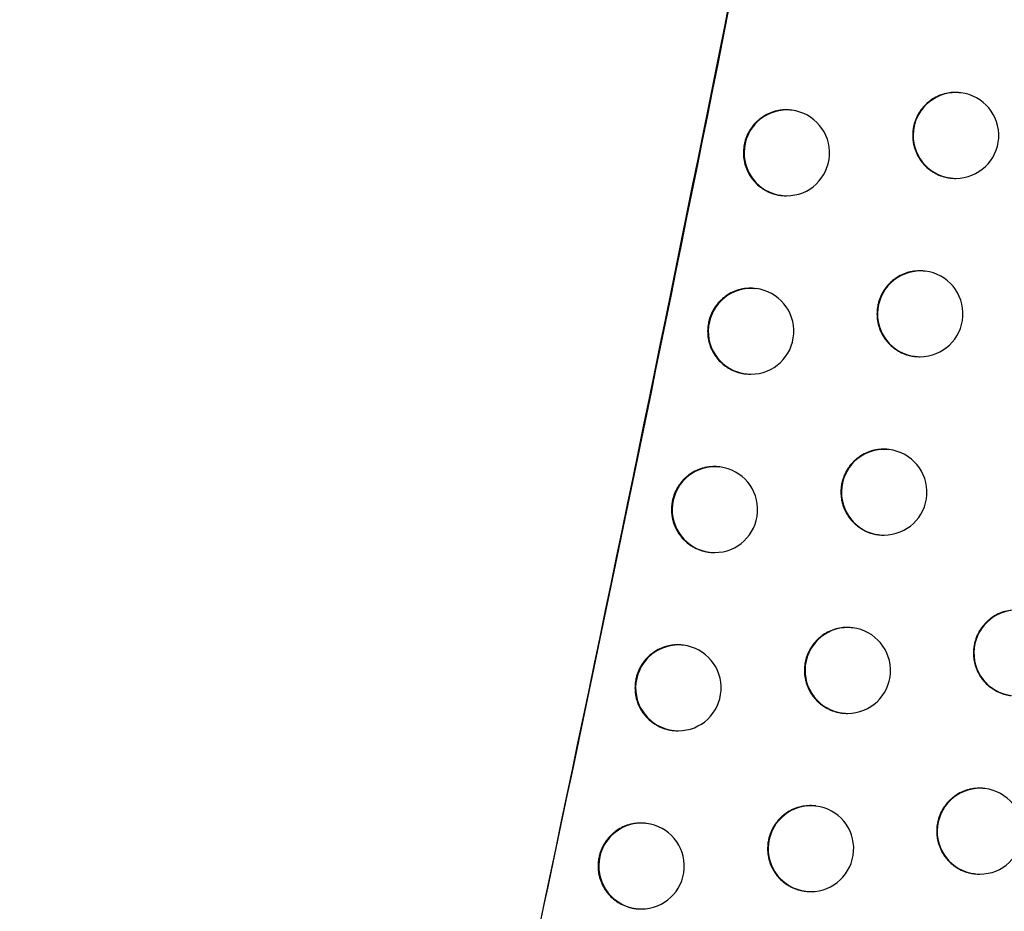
# Model space of a CAD drawing. Header units: millimetres. Extents: x -0.66 to 0.91, y -0.4 to 0.64.
# Tile 33 of 171: x -0.127 to -0.1156, y 0.0315 to 0.0418. Entities that reach past the tile are written whole.
import ezdxf

# ---------------------------------------------------------------- set-up
doc = ezdxf.new("R2010")
doc.units = ezdxf.units.MM
doc.layers.add('FORMAT', color=7, linetype='Continuous')

msp = doc.modelspace()

# ---------------------------------------------------------------- linework, layer by layer
at = {"layer": 'FORMAT', "color": 7, "linetype": 'Continuous', "lineweight": 25}
for p, q in [((-0.116074, 0.040998), (-0.116082, 0.040999)), ((-0.118043, 0.040795), (-0.118051, 0.040796)), ((-0.1162, 0.040006), (-0.116193, 0.040005)), ((-0.11817, 0.039803), (-0.118162, 0.039802)), ((-0.116489, 0.038919), (-0.116497, 0.03892)), ((-0.11846, 0.038716), (-0.118467, 0.038717)), ((-0.116615, 0.037927), (-0.116608, 0.037926)), ((-0.118586, 0.037724), (-0.118579, 0.037723)), ((-0.116909, 0.036841), (-0.116917, 0.036842)), ((-0.118881, 0.036638), (-0.118888, 0.036639)), ((-0.117035, 0.035849), (-0.117028, 0.035848)), ((-0.119007, 0.035646), (-0.119, 0.035646)), ((-0.117334, 0.034764), (-0.117341, 0.034765)), ((-0.119306, 0.034562), (-0.119313, 0.034562)), ((-0.11746, 0.033772), (-0.117453, 0.033772)), ((-0.119432, 0.03357), (-0.119425, 0.033569)), ((-0.115794, 0.032892), (-0.115802, 0.032893)), ((-0.117762, 0.032688), (-0.11777, 0.032689)), ((-0.119735, 0.032486), (-0.119743, 0.032487)), ((-0.11592, 0.0319), (-0.115913, 0.031899)), ((-0.117888, 0.031696), (-0.117881, 0.031696)), ((-0.119862, 0.031494), (-0.119854, 0.031493))]:
    msp.add_line(p, q, dxfattribs=at)
for centre, radius, start, end in [((-0.11613, 0.040501), 0.0005000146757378, 83.60458, 262.726615), ((-0.116133, 0.040501), 0.0005, 270, 83.165598), ((-0.118099, 0.040298), 0.0005000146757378, 83.60458, 262.726615), ((-0.118103, 0.040298), 0.0005, 270, 83.165598), ((-0.116133, 0.040501), 0.0005, 263.165598, 270), ((-0.118103, 0.040298), 0.0005, 263.165598, 270), ((-0.116545, 0.038422), 0.0005000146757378, 83.60458, 262.726615), ((-0.116549, 0.038423), 0.0005, 270, 83.165598), ((-0.118515, 0.038219), 0.0005000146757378, 83.60458, 262.726615), ((-0.118519, 0.03822), 0.0005, 270, 83.165598), ((-0.116549, 0.038423), 0.0005, 263.165598, 270), ((-0.118519, 0.03822), 0.0005, 263.165598, 270), ((-0.116965, 0.036344), 0.0005000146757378, 83.60458, 262.726615), ((-0.116969, 0.036345), 0.0005, 270, 83.165598), ((-0.118936, 0.036142), 0.0005000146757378, 83.60458, 262.726615), ((-0.11894, 0.036142), 0.0005, 270, 83.165598), ((-0.116969, 0.036345), 0.0005, 263.165598, 270), ((-0.11894, 0.036142), 0.0005, 263.165598, 270), ((-0.115422, 0.034471), 0.0005000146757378, 83.60458, 262.726615), ((-0.117389, 0.034268), 0.0005000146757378, 83.60458, 262.726615), ((-0.117393, 0.034268), 0.0005, 270, 83.165598), ((-0.119361, 0.034065), 0.0005000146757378, 83.60458, 262.726615), ((-0.119365, 0.034065), 0.0005, 270, 83.165598), ((-0.117393, 0.034268), 0.0005, 263.165598, 270), ((-0.119365, 0.034065), 0.0005, 263.165598, 270), ((-0.11585, 0.032395), 0.0005000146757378, 83.60458, 262.726615), ((-0.115854, 0.032395), 0.0005, 270, 83.165598), ((-0.117818, 0.032192), 0.0005000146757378, 83.60458, 262.726615), ((-0.117822, 0.032192), 0.0005, 270, 83.165598), ((-0.119791, 0.031989), 0.0005000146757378, 83.60458, 262.726615), ((-0.119795, 0.031989), 0.0005, 270, 83.165598), ((-0.115854, 0.032395), 0.0005, 263.165598, 270), ((-0.117822, 0.032192), 0.0005, 263.165598, 270), ((-0.119795, 0.031989), 0.0005, 263.165598, 270)]:
    msp.add_arc(centre, radius, start, end, dxfattribs=at)
for points, knots in [([(-0.135034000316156, 0.0236943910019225), (-0.1328476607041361, 0.0358943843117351), (-0.1284744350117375, 0.0602974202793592), (-0.1232830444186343, 0.097129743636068), (-0.1207408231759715, 0.121791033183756), (-0.1194698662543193, 0.1341201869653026)], [0, 0, 0, 0, 0.3333046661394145, 0.6666926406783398, 1, 1, 1, 1]), ([(-0.1313642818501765, 0.0217882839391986), (-0.130829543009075, 0.0246374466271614), (-0.1280953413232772, 0.0392056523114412), (-0.1237034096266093, 0.0655934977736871), (-0.1203849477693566, 0.0897799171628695), (-0.1188880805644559, 0.1021753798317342), (-0.1188207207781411, 0.1027331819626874)], [0, 0, 0, 0, 0.106155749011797, 0.5427906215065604, 0.979425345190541, 1, 1, 1, 1]), ([(-0.1230889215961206, 0.0213730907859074), (-0.1216800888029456, 0.0279605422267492), (-0.1188618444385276, 0.041138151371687), (-0.1151476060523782, 0.061017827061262), (-0.1117764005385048, 0.0809722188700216), (-0.109875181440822, 0.0943342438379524), (-0.1089243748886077, 0.1010166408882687)], [0, 0, 0, 0, 0.2497424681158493, 0.499587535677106, 0.7497419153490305, 0.9999999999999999, 0.9999999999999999, 0.9999999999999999, 0.9999999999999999]), ([(-0.1099914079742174, 0.093431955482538), (-0.1118663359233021, 0.0813300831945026), (-0.114735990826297, 0.0628076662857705), (-0.1193447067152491, 0.0388104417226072), (-0.1219177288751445, 0.0268984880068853), (-0.1231189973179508, 0.0213371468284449)], [0, 0, 0, 0, 0.5012165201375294, 0.7671326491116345, 1, 1, 1, 1]), ([(-0.1160817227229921, 0.0409975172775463), (-0.1160886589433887, 0.0409987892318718), (-0.1161095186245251, 0.0410026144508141), (-0.1161445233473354, 0.0410026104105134), (-0.1161999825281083, 0.0410001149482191), (-0.1162550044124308, 0.0409899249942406), (-0.1163080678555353, 0.040973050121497), (-0.1163595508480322, 0.0409516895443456), (-0.1164082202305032, 0.040923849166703), (-0.1164528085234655, 0.0408901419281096), (-0.1164944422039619, 0.0408527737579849), (-0.1165312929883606, 0.040810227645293), (-0.1165623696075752, 0.040763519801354), (-0.116589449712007, 0.0407143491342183), (-0.1166103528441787, 0.0406618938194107), (-0.1166252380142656, 0.0406039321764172), (-0.1166333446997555, 0.0405550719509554), (-0.116634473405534, 0.0405199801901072), (-0.1166350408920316, 0.0405023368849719)], [0, 0, 0, 0, 0.0253393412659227, 0.0762044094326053, 0.1252831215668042, 0.2251080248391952, 0.2759736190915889, 0.3250522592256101, 0.4248770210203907, 0.4757425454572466, 0.524821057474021, 0.6246455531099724, 0.6755109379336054, 0.7245894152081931, 0.8244138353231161, 0.8752791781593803, 0.9372933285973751, 1, 1, 1, 1]), ([(-0.1180512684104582, 0.0407943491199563), (-0.1180582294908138, 0.0407956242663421), (-0.1180791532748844, 0.0407994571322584), (-0.118114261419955, 0.0407994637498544), (-0.1181698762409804, 0.0407969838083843), (-0.1182250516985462, 0.0407868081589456), (-0.1182782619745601, 0.0407699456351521), (-0.1183298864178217, 0.0407485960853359), (-0.1183786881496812, 0.040720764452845), (-0.1184233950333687, 0.0406870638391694), (-0.1184651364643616, 0.0406497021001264), (-0.1185020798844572, 0.0406071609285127), (-0.1185332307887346, 0.0405604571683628), (-0.1185603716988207, 0.040511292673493), (-0.1185813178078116, 0.0404588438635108), (-0.1185962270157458, 0.0404008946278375), (-0.1186043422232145, 0.0403520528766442), (-0.1186054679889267, 0.0403169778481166), (-0.1186060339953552, 0.040299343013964)], [0, 0, 0, 0, 0.0253610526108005, 0.0762308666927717, 0.125315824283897, 0.2251534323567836, 0.276025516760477, 0.3251100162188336, 0.4249469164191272, 0.4758188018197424, 0.524899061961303, 0.6247275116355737, 0.675595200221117, 0.7246686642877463, 0.8244832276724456, 0.8753437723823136, 0.9373260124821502, 1, 1, 1, 1]), ([(-0.1166350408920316, 0.0405023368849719), (-0.1166347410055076, 0.0404885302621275), (-0.1166341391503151, 0.040460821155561), (-0.1166288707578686, 0.0404191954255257), (-0.1166202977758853, 0.0403776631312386), (-0.1166082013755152, 0.0403371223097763), (-0.1165877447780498, 0.0402848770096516), (-0.1165608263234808, 0.0402354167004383), (-0.1165280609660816, 0.0401900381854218), (-0.1164916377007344, 0.0401476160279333), (-0.1164500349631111, 0.040109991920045), (-0.1164042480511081, 0.0400781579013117), (-0.1163559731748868, 0.0400503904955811), (-0.1163044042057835, 0.0400285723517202), (-0.116250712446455, 0.040014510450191), (-0.1162201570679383, 0.0400074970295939), (-0.1162031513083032, 0.040006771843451), (-0.1161997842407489, 0.0400066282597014)], [0, 0, 0, 0, 0.0570451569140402, 0.1144863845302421, 0.1731767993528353, 0.2322988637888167, 0.2893440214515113, 0.4053725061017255, 0.4644946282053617, 0.5215391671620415, 0.6375664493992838, 0.6966879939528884, 0.7537310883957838, 0.8697554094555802, 0.9288754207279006, 0.9859176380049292, 1, 1, 1, 1]), ([(-0.1186060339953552, 0.040299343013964), (-0.1186057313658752, 0.0402855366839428), (-0.1186051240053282, 0.0402578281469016), (-0.1185998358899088, 0.0402162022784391), (-0.1185912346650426, 0.0401746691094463), (-0.1185791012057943, 0.0401341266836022), (-0.1185585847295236, 0.0400818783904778), (-0.1185315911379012, 0.0400324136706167), (-0.1184987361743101, 0.039987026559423), (-0.1184622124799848, 0.0399445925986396), (-0.1184204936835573, 0.0399069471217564), (-0.1183745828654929, 0.0398751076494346), (-0.1183383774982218, 0.0398542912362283), (-0.1183006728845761, 0.0398366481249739), (-0.1182611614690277, 0.0398220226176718), (-0.1182206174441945, 0.0398111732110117), (-0.1181899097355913, 0.0398048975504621), (-0.1181729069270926, 0.0398033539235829), (-0.1181695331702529, 0.0398030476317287)], [0, 0, 0, 0, 0.0570302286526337, 0.1144564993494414, 0.1731317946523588, 0.2322386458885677, 0.2892688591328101, 0.4052665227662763, 0.4643726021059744, 0.5214100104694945, 0.6374222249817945, 0.6965357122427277, 0.7535805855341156, 0.8110215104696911, 0.8697115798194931, 0.9288332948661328, 0.9858788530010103, 1, 1, 1, 1]), ([(-0.1164971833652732, 0.0389187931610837), (-0.1165041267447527, 0.0389200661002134), (-0.1165250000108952, 0.0389238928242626), (-0.1165600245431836, 0.0389238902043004), (-0.1166155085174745, 0.038921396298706), (-0.1166705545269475, 0.0389112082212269), (-0.1167236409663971, 0.0388943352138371), (-0.1167751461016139, 0.0388729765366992), (-0.1168238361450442, 0.0388451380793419), (-0.1168684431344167, 0.0388114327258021), (-0.1169100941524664, 0.0387740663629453), (-0.1169469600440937, 0.0387315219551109), (-0.1169780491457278, 0.0386848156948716), (-0.1170051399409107, 0.0386356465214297), (-0.1170260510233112, 0.0385831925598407), (-0.1170409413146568, 0.0385252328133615), (-0.1170490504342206, 0.0384763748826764), (-0.1170501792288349, 0.0384412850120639), (-0.1170507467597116, 0.0384236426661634)], [0, 0, 0, 0, 0.0253536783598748, 0.0762185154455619, 0.1252966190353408, 0.2251202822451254, 0.2759852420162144, 0.3250633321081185, 0.424886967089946, 0.4757519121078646, 0.5248299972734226, 0.6246536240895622, 0.6755185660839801, 0.7245966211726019, 0.8244201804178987, 0.8752850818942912, 0.9372963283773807, 1, 1, 1, 1]), ([(-0.1184675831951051, 0.0387157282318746), (-0.1184745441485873, 0.0387170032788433), (-0.1184954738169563, 0.0387208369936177), (-0.1185305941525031, 0.0387208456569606), (-0.1185862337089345, 0.0387183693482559), (-0.1186414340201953, 0.0387081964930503), (-0.1186946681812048, 0.0386913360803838), (-0.1187463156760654, 0.0386699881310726), (-0.1187951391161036, 0.0386421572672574), (-0.1188398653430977, 0.0386084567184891), (-0.1188816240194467, 0.0385710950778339), (-0.1189185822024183, 0.0385285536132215), (-0.1189497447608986, 0.0384818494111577), (-0.1189768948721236, 0.0384326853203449), (-0.1189978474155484, 0.0383802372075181), (-0.1190127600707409, 0.0383222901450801), (-0.1190208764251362, 0.038273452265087), (-0.1190220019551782, 0.0382383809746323), (-0.1190225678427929, 0.0382207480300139)], [0, 0, 0, 0, 0.0253506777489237, 0.0762225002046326, 0.1253104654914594, 0.2251541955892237, 0.2760294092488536, 0.325116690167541, 0.4249593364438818, 0.4758342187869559, 0.5249156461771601, 0.6247466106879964, 0.6756156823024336, 0.7246879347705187, 0.8245001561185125, 0.875359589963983, 0.9373340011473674, 0.9999999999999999, 0.9999999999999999, 0.9999999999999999, 0.9999999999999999]), ([(-0.1170507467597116, 0.0384236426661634), (-0.1170504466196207, 0.0384098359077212), (-0.1170498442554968, 0.038382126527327), (-0.1170445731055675, 0.0383405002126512), (-0.1170359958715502, 0.0382989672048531), (-0.1170238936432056, 0.0382584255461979), (-0.1170034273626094, 0.0382061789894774), (-0.1169764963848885, 0.0381567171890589), (-0.1169437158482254, 0.0381113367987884), (-0.1169072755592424, 0.038068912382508), (-0.1168656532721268, 0.0380312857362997), (-0.1168198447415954, 0.0379994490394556), (-0.1167715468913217, 0.0379716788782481), (-0.1167199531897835, 0.0379498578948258), (-0.1166662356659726, 0.037935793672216), (-0.1166356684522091, 0.0379287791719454), (-0.1166186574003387, 0.037928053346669), (-0.1166152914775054, 0.0379279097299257)], [0, 0, 0, 0, 0.0570454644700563, 0.1144870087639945, 0.1731777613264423, 0.2323001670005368, 0.2893456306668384, 0.4053747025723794, 0.4644970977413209, 0.5215425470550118, 0.637571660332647, 0.6966941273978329, 0.7537383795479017, 0.8697650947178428, 0.928886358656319, 0.9859289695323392, 1, 1, 1, 1]), ([(-0.1190225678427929, 0.0382207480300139), (-0.1190222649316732, 0.0382069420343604), (-0.1190216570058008, 0.0381792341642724), (-0.1190163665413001, 0.0381376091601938), (-0.1190077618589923, 0.0380960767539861), (-0.1189956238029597, 0.038055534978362), (-0.1189750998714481, 0.0380032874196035), (-0.1189480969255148, 0.0379538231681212), (-0.1189152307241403, 0.0379084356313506), (-0.1188786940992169, 0.03786600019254), (-0.1188369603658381, 0.0378283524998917), (-0.1187910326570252, 0.0377965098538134), (-0.1187548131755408, 0.0377756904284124), (-0.1187170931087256, 0.0377580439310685), (-0.1186775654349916, 0.0377434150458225), (-0.1186370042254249, 0.0377325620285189), (-0.1186062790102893, 0.0377262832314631), (-0.1185892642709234, 0.037724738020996), (-0.1185858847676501, 0.0377244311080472)], [0, 0, 0, 0, 0.0570272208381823, 0.1144504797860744, 0.17312273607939, 0.2322265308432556, 0.2892537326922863, 0.4052451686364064, 0.464347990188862, 0.5213843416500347, 0.6373942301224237, 0.6965064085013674, 0.7535531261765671, 0.8109958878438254, 0.8696877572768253, 0.9288112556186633, 0.9858603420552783, 1, 1, 1, 1]), ([(-0.1169170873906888, 0.0368409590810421), (-0.1169240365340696, 0.0368422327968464), (-0.1169449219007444, 0.0368460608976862), (-0.1169799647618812, 0.0368460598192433), (-0.1170354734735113, 0.0368435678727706), (-0.1170905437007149, 0.0368333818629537), (-0.1171436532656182, 0.0368165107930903), (-0.1171951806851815, 0.0367951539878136), (-0.1172438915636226, 0.0367673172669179), (-0.117288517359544, 0.036733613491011), (-0.1173301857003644, 0.0366962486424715), (-0.1173670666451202, 0.0366537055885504), (-0.1173981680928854, 0.0366070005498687), (-0.1174252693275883, 0.0365578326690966), (-0.1174461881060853, 0.0365053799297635), (-0.1174610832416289, 0.036447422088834), (-0.1174691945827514, 0.0363985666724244), (-0.117470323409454, 0.0363634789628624), (-0.1174708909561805, 0.036345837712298)], [0, 0, 0, 0, 0.0253632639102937, 0.0762282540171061, 0.1253063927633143, 0.2251301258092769, 0.2759951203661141, 0.3250732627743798, 0.4248970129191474, 0.4757620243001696, 0.524839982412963, 0.6246633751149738, 0.6755282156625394, 0.7246057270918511, 0.8244282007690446, 0.8752925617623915, 0.937300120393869, 0.9999999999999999, 0.9999999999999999, 0.9999999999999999, 0.9999999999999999]), ([(-0.1188883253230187, 0.0366379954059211), (-0.1188952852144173, 0.0366392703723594), (-0.1189162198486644, 0.0366431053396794), (-0.1189513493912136, 0.0366431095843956), (-0.1189929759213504, 0.0366412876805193), (-0.1190342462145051, 0.0366355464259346), (-0.1190753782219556, 0.0366263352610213), (-0.1191155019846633, 0.0366136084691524), (-0.1191671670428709, 0.0365922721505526), (-0.1192160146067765, 0.0365644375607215), (-0.1192607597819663, 0.0365307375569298), (-0.1193025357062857, 0.036493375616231), (-0.1193395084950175, 0.0364508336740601), (-0.1193706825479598, 0.036404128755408), (-0.1193978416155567, 0.036354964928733), (-0.1194188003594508, 0.0363025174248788), (-0.1194337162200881, 0.036244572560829), (-0.1194418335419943, 0.0361957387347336), (-0.1194429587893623, 0.0361606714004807), (-0.1194435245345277, 0.0361430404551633)], [0, 0, 0, 0, 0.0253347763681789, 0.0762043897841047, 0.1252914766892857, 0.1747193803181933, 0.225222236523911, 0.2760965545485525, 0.3251826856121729, 0.4250230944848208, 0.4758969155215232, 0.5249753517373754, 0.6248003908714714, 0.6756665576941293, 0.7247331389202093, 0.8245339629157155, 0.8753876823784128, 0.9373481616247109, 1, 1, 1, 1]), ([(-0.1174708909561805, 0.036345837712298), (-0.1174705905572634, 0.0363320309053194), (-0.1174699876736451, 0.0363043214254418), (-0.1174647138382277, 0.0362626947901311), (-0.117456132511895, 0.0362211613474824), (-0.1174440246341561, 0.0361806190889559), (-0.117423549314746, 0.0361283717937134), (-0.1173966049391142, 0.036078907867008), (-0.1173638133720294, 0.0360335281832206), (-0.1173365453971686, 0.0360017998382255), (-0.1173068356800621, 0.0359725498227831), (-0.1172744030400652, 0.0359456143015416), (-0.1172398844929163, 0.0359216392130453), (-0.1172037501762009, 0.0359008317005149), (-0.1171661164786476, 0.0358832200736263), (-0.1171266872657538, 0.0358685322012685), (-0.117086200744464, 0.0358579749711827), (-0.1170556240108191, 0.0358509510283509), (-0.1170386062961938, 0.0358502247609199), (-0.1170352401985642, 0.0358500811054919)], [0, 0, 0, 0, 0.057033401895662, 0.1144628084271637, 0.1731411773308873, 0.2322511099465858, 0.2892845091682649, 0.4052889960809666, 0.4643988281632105, 0.5214330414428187, 0.5788632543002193, 0.6375424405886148, 0.6966532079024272, 0.7536869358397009, 0.8111166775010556, 0.8697954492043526, 0.9289058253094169, 0.9859375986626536, 1, 1, 1, 1]), ([(-0.1194435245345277, 0.0361430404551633), (-0.1194432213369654, 0.0361292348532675), (-0.1194426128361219, 0.0361015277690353), (-0.1194373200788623, 0.0360599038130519), (-0.1194287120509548, 0.0360183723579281), (-0.1194165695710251, 0.0359778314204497), (-0.11939603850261, 0.0359255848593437), (-0.1193690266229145, 0.0358761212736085), (-0.1193361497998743, 0.0358307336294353), (-0.1192996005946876, 0.0357882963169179), (-0.1192578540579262, 0.0357506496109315), (-0.1192119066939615, 0.0357187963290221), (-0.1191634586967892, 0.0356909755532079), (-0.1191116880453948, 0.0356692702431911), (-0.119057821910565, 0.0356548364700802), (-0.1190270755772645, 0.0356485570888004), (-0.1190100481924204, 0.0356470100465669), (-0.1190066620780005, 0.0356467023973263)], [0, 0, 0, 0, 0.0570296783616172, 0.1144554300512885, 0.1731302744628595, 0.2322366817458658, 0.2892663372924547, 0.4052626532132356, 0.4643678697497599, 0.5214087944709, 0.6374277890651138, 0.6965444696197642, 0.753598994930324, 0.8696461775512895, 0.9287776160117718, 0.9858365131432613, 1, 1, 1, 1]), ([(-0.1153744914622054, 0.0349675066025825), (-0.1153814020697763, 0.034968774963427), (-0.1154022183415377, 0.0349725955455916), (-0.115437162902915, 0.0349725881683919), (-0.1154925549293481, 0.034970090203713), (-0.1155475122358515, 0.0349598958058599), (-0.115600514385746, 0.034943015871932), (-0.1156519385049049, 0.0349216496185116), (-0.1157005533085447, 0.0348938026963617), (-0.1157450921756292, 0.0348600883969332), (-0.1157866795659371, 0.0348227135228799), (-0.1158234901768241, 0.034780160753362), (-0.1158545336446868, 0.0347334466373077), (-0.1158815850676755, 0.0346842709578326), (-0.1159024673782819, 0.0346318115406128), (-0.1159173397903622, 0.0345738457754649), (-0.1159254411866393, 0.0345249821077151), (-0.1159265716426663, 0.0344898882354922), (-0.1159271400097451, 0.0344722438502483)], [0, 0, 0, 0, 0.0252794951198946, 0.0761474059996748, 0.125231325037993, 0.2250668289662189, 0.2759378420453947, 0.3250212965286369, 0.4248559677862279, 0.4757266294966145, 0.5248078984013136, 0.6246381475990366, 0.6755065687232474, 0.7245853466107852, 0.8244105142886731, 0.875276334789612, 0.9372918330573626, 0.9999999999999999, 0.9999999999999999, 0.9999999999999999, 0.9999999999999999]), ([(-0.1173414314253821, 0.0347640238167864), (-0.117348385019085, 0.0347652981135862), (-0.1173692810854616, 0.0347691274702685), (-0.1174043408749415, 0.0347691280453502), (-0.1174598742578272, 0.0347666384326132), (-0.1175149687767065, 0.0347564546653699), (-0.1175681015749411, 0.034739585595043), (-0.1176196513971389, 0.0347182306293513), (-0.1176683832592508, 0.0346903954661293), (-0.1177130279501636, 0.0346566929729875), (-0.1177547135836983, 0.0346193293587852), (-0.1177916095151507, 0.0345767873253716), (-0.1178227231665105, 0.0345300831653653), (-0.1178498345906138, 0.0344809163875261), (-0.1178707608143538, 0.0344284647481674), (-0.1178856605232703, 0.0343705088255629), (-0.1178937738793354, 0.0343216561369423), (-0.117894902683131, 0.0342865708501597), (-0.1178954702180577, 0.0342689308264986)], [0, 0, 0, 0, 0.0253683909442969, 0.0762339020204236, 0.1253126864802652, 0.225137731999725, 0.2760033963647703, 0.3250821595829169, 0.4249071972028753, 0.4757728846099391, 0.5248509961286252, 0.6246747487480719, 0.6755398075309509, 0.7246166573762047, 0.8244378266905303, 0.8753015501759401, 0.9373046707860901, 0.9999999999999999, 0.9999999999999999, 0.9999999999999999, 0.9999999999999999]), ([(-0.1193134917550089, 0.0345611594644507), (-0.1193204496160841, 0.0345624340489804), (-0.1193413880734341, 0.0345662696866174), (-0.1193765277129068, 0.0345662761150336), (-0.1194181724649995, 0.0345644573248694), (-0.1194594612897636, 0.0345587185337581), (-0.1195006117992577, 0.0345495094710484), (-0.1195407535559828, 0.0345367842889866), (-0.1195924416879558, 0.0345154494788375), (-0.1196413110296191, 0.0344876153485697), (-0.1196860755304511, 0.0344539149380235), (-0.1197278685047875, 0.0344165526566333), (-0.1197648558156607, 0.0343740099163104), (-0.1197960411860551, 0.0343273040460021), (-0.1198232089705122, 0.034278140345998), (-0.119844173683, 0.0342256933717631), (-0.1198590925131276, 0.0341677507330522), (-0.1198672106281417, 0.0341189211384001), (-0.1198683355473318, 0.0340838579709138), (-0.1198689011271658, 0.0340662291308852)], [0, 0, 0, 0, 0.0253180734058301, 0.0761902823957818, 0.1252812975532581, 0.1747131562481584, 0.2252200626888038, 0.2760984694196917, 0.3251882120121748, 0.4250360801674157, 0.4759137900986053, 0.5249937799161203, 0.6248221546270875, 0.6756901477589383, 0.7247553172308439, 0.8245534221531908, 0.8754058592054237, 0.9373573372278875, 1, 1, 1, 1]), ([(-0.1159271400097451, 0.0344722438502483), (-0.1159268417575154, 0.0344584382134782), (-0.1159262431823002, 0.0344307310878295), (-0.1159209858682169, 0.0343891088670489), (-0.1159124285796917, 0.0343475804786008), (-0.1159003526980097, 0.0343070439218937), (-0.1158799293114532, 0.0342548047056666), (-0.1158530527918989, 0.0342053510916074), (-0.1158203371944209, 0.0341599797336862), (-0.1157839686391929, 0.0341175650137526), (-0.1157424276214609, 0.0340799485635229), (-0.1156967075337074, 0.0340481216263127), (-0.1156485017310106, 0.0340203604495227), (-0.1155970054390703, 0.0339985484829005), (-0.1155433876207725, 0.033984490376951), (-0.1155128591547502, 0.0339774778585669), (-0.1154958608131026, 0.0339767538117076), (-0.1154924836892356, 0.0339766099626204)], [0, 0, 0, 0, 0.0570407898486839, 0.1144776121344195, 0.1731635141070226, 0.2322810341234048, 0.2893218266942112, 0.4053414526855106, 0.4644590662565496, 0.5214991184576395, 0.6375171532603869, 0.6966338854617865, 0.7536748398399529, 0.8696945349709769, 0.92881198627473, 0.9858568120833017, 1, 1, 1, 1]), ([(-0.1178954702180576, 0.0342689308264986), (-0.1178951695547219, 0.034255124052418), (-0.1178945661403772, 0.0342274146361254), (-0.1178892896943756, 0.0341857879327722), (-0.1178807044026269, 0.0341442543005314), (-0.1178685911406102, 0.0341037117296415), (-0.1178481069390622, 0.0340514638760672), (-0.1178211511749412, 0.0340019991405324), (-0.1177883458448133, 0.0339566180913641), (-0.1177610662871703, 0.0339248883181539), (-0.1177313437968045, 0.0338956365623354), (-0.1176988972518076, 0.0338686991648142), (-0.1176643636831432, 0.0338447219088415), (-0.1176282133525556, 0.0338239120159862), (-0.1175905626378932, 0.0338062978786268), (-0.1175511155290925, 0.0337916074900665), (-0.1175106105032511, 0.0337810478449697), (-0.1174800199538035, 0.0337740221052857), (-0.1174629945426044, 0.0337732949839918), (-0.1174596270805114, 0.0337731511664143)], [0, 0, 0, 0, 0.0570325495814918, 0.1144611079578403, 0.1731386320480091, 0.2322477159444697, 0.2892802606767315, 0.405282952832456, 0.4643918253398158, 0.521426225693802, 0.5788566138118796, 0.637535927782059, 0.6966468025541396, 0.7536818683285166, 0.8111129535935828, 0.8697930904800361, 0.9289048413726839, 0.985938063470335, 1, 1, 1, 1]), ([(-0.1198689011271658, 0.0340662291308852), (-0.1198685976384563, 0.0340524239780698), (-0.1198679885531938, 0.034024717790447), (-0.1198626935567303, 0.0339830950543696), (-0.119854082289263, 0.0339415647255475), (-0.1198419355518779, 0.0339010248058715), (-0.11982139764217, 0.033848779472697), (-0.1197943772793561, 0.0337993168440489), (-0.119761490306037, 0.033753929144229), (-0.1197249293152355, 0.0337114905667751), (-0.1196831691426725, 0.0336738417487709), (-0.1196372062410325, 0.0336419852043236), (-0.1195887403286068, 0.0336141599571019), (-0.1195369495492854, 0.0335924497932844), (-0.1194830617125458, 0.0335780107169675), (-0.1194522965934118, 0.0335717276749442), (-0.1194352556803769, 0.0335701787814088), (-0.1194318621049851, 0.03356987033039)], [0, 0, 0, 0, 0.0570258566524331, 0.1144477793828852, 0.1731187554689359, 0.2322212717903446, 0.2892471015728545, 0.4052355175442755, 0.4643366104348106, 0.5213759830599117, 0.637391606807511, 0.6965064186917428, 0.753562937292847, 0.8696140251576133, 0.928747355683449, 0.9858105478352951, 1, 1, 1, 1]), ([(-0.1158023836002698, 0.0328913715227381), (-0.1158093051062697, 0.0328926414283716), (-0.1158301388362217, 0.0328964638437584), (-0.1158651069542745, 0.0328964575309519), (-0.1159205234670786, 0.0328939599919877), (-0.115975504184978, 0.0328837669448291), (-0.1160285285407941, 0.0328668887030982), (-0.116079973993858, 0.0328455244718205), (-0.1161286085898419, 0.0328176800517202), (-0.1161731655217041, 0.0327839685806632), (-0.1162147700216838, 0.0327465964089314), (-0.1162515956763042, 0.0327040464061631), (-0.1162826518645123, 0.0326573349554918), (-0.1163097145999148, 0.0326081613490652), (-0.1163306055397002, 0.0325557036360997), (-0.116345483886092, 0.0324977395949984), (-0.1163535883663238, 0.0324488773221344), (-0.1163547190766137, 0.0324137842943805), (-0.1163552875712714, 0.0323961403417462)], [0, 0, 0, 0, 0.025306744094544, 0.0761732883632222, 0.1252547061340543, 0.2250851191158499, 0.2759535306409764, 0.3250346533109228, 0.4248645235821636, 0.4757326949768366, 0.5248126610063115, 0.6246401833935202, 0.6755071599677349, 0.7245859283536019, 0.8244110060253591, 0.8752767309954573, 0.9372920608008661, 1, 1, 1, 1]), ([(-0.1177702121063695, 0.0326879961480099), (-0.1177771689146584, 0.0326892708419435), (-0.1177980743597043, 0.0326931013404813), (-0.1178331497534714, 0.032693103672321), (-0.1178887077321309, 0.0326906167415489), (-0.1179438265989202, 0.0326804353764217), (-0.1179969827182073, 0.0326635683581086), (-0.118048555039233, 0.0326422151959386), (-0.1180973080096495, 0.0326143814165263), (-0.1181419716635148, 0.0325806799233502), (-0.118183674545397, 0.0325433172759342), (-0.1182205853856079, 0.0325007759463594), (-0.1182517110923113, 0.0324540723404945), (-0.1182788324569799, 0.0324049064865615), (-0.118299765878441, 0.0323524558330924), (-0.1183146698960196, 0.0322945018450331), (-0.1183227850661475, 0.0322456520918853), (-0.1183239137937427, 0.0322105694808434), (-0.1183244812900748, 0.0321929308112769)], [0, 0, 0, 0, 0.0253693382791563, 0.0762357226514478, 0.1253157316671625, 0.225143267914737, 0.2760102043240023, 0.3250901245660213, 0.4249175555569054, 0.4757844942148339, 0.5248630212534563, 0.6246876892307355, 0.6755532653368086, 0.7246293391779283, 0.8244489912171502, 0.8753119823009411, 0.9373099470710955, 0.9999999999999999, 0.9999999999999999, 0.9999999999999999, 0.9999999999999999]), ([(-0.1197430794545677, 0.0324852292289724), (-0.1197500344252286, 0.0324865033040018), (-0.1197709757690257, 0.0324903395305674), (-0.1198061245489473, 0.0324903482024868), (-0.1198477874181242, 0.0324885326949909), (-0.1198890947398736, 0.0324827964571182), (-0.1199302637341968, 0.032473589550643), (-0.119970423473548, 0.0324608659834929), (-0.1200221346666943, 0.0324395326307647), (-0.1200710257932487, 0.0324116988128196), (-0.1201158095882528, 0.0323779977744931), (-0.120157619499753, 0.0323406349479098), (-0.1201946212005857, 0.0322980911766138), (-0.1202258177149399, 0.0322513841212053), (-0.1202529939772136, 0.0322022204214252), (-0.1202739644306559, 0.0321497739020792), (-0.120288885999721, 0.0320918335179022), (-0.1202970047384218, 0.0320430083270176), (-0.1202981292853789, 0.0320079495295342), (-0.1202986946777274, 0.03199032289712)], [0, 0, 0, 0, 0.0252985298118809, 0.0761736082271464, 0.1252689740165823, 0.1747052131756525, 0.2252166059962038, 0.2760995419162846, 0.3251932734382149, 0.4250493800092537, 0.475931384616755, 0.5250131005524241, 0.6248451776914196, 0.675715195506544, 0.724778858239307, 0.8245740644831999, 0.8754251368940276, 0.9373670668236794, 1, 1, 1, 1]), ([(-0.1163552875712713, 0.0323961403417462), (-0.1163549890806, 0.0323823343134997), (-0.1163543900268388, 0.0323546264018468), (-0.1163491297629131, 0.0323130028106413), (-0.1163405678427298, 0.0322714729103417), (-0.1163284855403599, 0.0322309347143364), (-0.1163080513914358, 0.0321786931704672), (-0.1162811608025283, 0.0321292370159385), (-0.1162484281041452, 0.0320838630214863), (-0.1162120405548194, 0.0320414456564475), (-0.1161704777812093, 0.0320038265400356), (-0.1161247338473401, 0.0319719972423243), (-0.116076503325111, 0.0319442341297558), (-0.1160249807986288, 0.0319224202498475), (-0.115971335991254, 0.0319083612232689), (-0.1159407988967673, 0.0319013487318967), (-0.1159237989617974, 0.031900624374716), (-0.115920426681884, 0.0319004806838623)], [0, 0, 0, 0, 0.0570428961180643, 0.1144818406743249, 0.1731699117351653, 0.2322896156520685, 0.2893325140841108, 0.4053564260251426, 0.4644762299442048, 0.5215182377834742, 0.6375403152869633, 0.6966591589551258, 0.7537008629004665, 0.8697222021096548, 0.9288405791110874, 0.985884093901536, 1, 1, 1, 1]), ([(-0.1183244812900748, 0.0321929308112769), (-0.1183241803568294, 0.0321791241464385), (-0.1183235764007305, 0.032151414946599), (-0.1183182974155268, 0.0321097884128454), (-0.1183097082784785, 0.0320682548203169), (-0.1182975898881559, 0.0320277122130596), (-0.1182770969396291, 0.0319754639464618), (-0.1182501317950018, 0.0319259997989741), (-0.1182173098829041, 0.0318806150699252), (-0.1181808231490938, 0.0318381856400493), (-0.118139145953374, 0.0318005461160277), (-0.1180932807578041, 0.0317687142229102), (-0.1180571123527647, 0.0317479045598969), (-0.1180194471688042, 0.0317302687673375), (-0.1179799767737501, 0.0317156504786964), (-0.1179394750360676, 0.031704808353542), (-0.1179088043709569, 0.0316985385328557), (-0.1178918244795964, 0.0316969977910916), (-0.1178884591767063, 0.0316966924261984)], [0, 0, 0, 0, 0.0570352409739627, 0.1144665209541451, 0.1731468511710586, 0.2322587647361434, 0.2892939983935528, 0.4053020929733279, 0.4644136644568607, 0.5214519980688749, 0.6374664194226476, 0.6965812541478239, 0.7536218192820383, 0.8110584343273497, 0.8697441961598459, 0.9288616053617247, 0.9859008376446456, 1, 1, 1, 1]), ([(-0.1202986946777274, 0.03199032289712), (-0.1202983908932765, 0.0319765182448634), (-0.1202977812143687, 0.0319488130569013), (-0.1202924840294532, 0.0319071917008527), (-0.1202838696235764, 0.0318656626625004), (-0.1202717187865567, 0.0318251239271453), (-0.120251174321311, 0.0317728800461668), (-0.1202241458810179, 0.0317234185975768), (-0.1201912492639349, 0.0316780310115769), (-0.1201546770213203, 0.0316355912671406), (-0.1201129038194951, 0.0315979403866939), (-0.1200669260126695, 0.031566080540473), (-0.1200184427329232, 0.0315382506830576), (-0.1199666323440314, 0.0315165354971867), (-0.1199127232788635, 0.0315020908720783), (-0.119881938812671, 0.0314958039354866), (-0.1198648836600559, 0.0314942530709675), (-0.119861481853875, 0.0314939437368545)], [0, 0, 0, 0, 0.057021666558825, 0.11443939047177, 0.1731061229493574, 0.2322043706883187, 0.2892260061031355, 0.4052057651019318, 0.4643023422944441, 0.5213399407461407, 0.6373517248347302, 0.6964644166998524, 0.7535229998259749, 0.8695781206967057, 0.9287133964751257, 0.9857812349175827, 1, 1, 1, 1])]:
    msp.add_open_spline(points, degree=3, knots=knots, dxfattribs=at)

doc.saveas('drawing.dxf')
